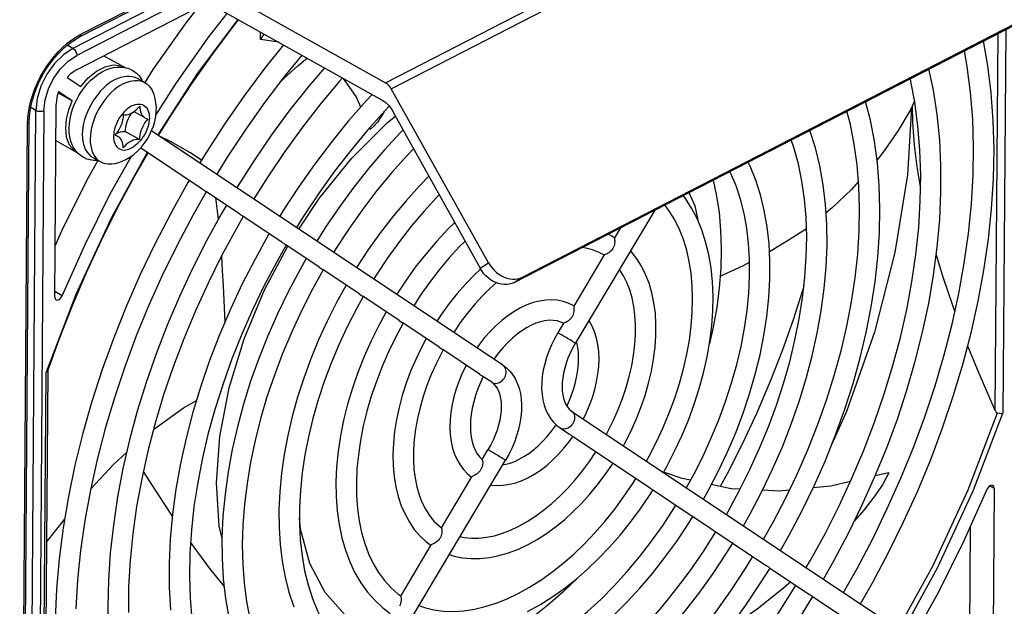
# Model space of a CAD drawing. Extents: x 0 to 420, y 0 to 297.
# Tile 31 of 35: x 375 to 392, y 84 to 95. Entities that reach past the tile are written whole.
import ezdxf

# ---------------------------------------------------------------- set-up
doc = ezdxf.new("R2010")
doc.units = 0
doc.header["$LTSCALE"] = 23.1
doc.layers.get('0').update_dxf_attribs({"linetype": 'CONTINUOUS'})

msp = doc.modelspace()

# ---------------------------------------------------------------- linework, layer by layer
at = {"color": 9, "linetype": 'CONTINUOUS'}
for p, q in [((381.528, 93.69), (394.455, 100.339)), ((381.626, 93.585), (394.553, 100.234)), ((376.155, 94.547), (377.838, 95.413)), ((378.004, 95.32), (376.012, 94.296)), ((378.152, 95.238), (376.081, 94.173)), ((392.325, 94.558), (392.275, 87.919)), ((392.465, 94.63), (392.415, 87.867)), ((376.012, 94.296), (375.913, 94.351)), ((375.36, 93.204), (375.27, 93.254)), ((375.22, 74.467), (375.36, 93.204)), ((375.502, 93.202), (375.361, 74.465)), ((375.075, 74.402), (375.214, 92.97)), ((383.194, 90.422), (383.342, 90.518)), ((383.795, 90.17), (383.944, 90.267)), ((376.062, 89.959), (375.54, 88.591)), ((375.824, 89.937), (375.692, 90.01)), ((375.469, 79.152), (375.54, 88.591)), ((383.399, 88.412), (383.406, 88.407)), ((384.614, 87.602), (384.607, 87.607)), ((392.186, 86.589), (392.263, 86.546))]:
    msp.add_line(p, q, dxfattribs=at)
at = {"color": 7, "linetype": 'CONTINUOUS'}
for p, q in [((383.795, 90.17), (396.004, 96.45)), ((383.944, 90.267), (396.153, 96.546)), ((377.411, 95.991), (381.528, 93.69)), ((377.408, 95.653), (381.467, 93.385)), ((376.132, 94.497), (377.874, 95.393)), ((376.079, 93.919), (378.387, 95.106)), ((379.324, 94.455), (379.388, 94.547)), ((379.642, 94.405), (379.324, 94.455)), ((376.559, 94.166), (376.923, 93.963)), ((376.923, 93.963), (376.932, 93.957)), ((375.911, 93.784), (376.152, 93.623)), ((377.144, 93.771), (377.283, 93.693)), ((375.753, 93.51), (376.001, 93.371)), ((376.001, 93.371), (375.76, 93.532)), ((383.342, 90.518), (381.626, 93.585)), ((375.692, 89.912), (375.717, 93.313)), ((381.593, 93.277), (381.513, 93.193)), ((390.857, 93.363), (390.783, 93.212)), ((377.09, 93.182), (377.259, 93.088)), ((381.664, 93.174), (383.194, 90.422)), ((375.105, 74.44), (375.244, 93.008)), ((376.764, 92.769), (376.808, 92.745)), ((377.187, 92.691), (376.937, 92.831)), ((383.598, 88.712), (377.401, 92.844)), ((381.253, 92.868), (381.244, 92.893)), ((375.712, 92.67), (376.084, 92.462)), ((376.094, 92.458), (376.084, 92.462)), ((378.295, 91.815), (377.207, 92.541)), ((376.363, 92.374), (376.503, 92.297)), ((378.295, 91.815), (378.333, 91.79)), ((378.949, 91.379), (378.357, 91.774)), ((378.95, 91.379), (378.988, 91.354)), ((386.274, 91.446), (384.872, 89.096)), ((379.705, 90.875), (379.011, 91.338)), ((385.669, 91.134), (385.564, 90.958)), ((379.705, 90.875), (379.743, 90.85)), ((380.359, 90.439), (379.766, 90.834)), ((385.565, 90.96), (385.519, 90.988)), ((385.383, 90.655), (384.846, 89.755)), ((385.381, 90.651), (385.343, 90.673)), ((380.359, 90.439), (380.398, 90.414)), ((381.064, 89.969), (380.421, 90.398)), ((381.064, 89.969), (381.103, 89.944)), ((378.675, 89.861), (378.692, 89.468)), ((381.769, 89.499), (381.126, 89.928)), ((384.848, 89.759), (384.836, 89.766)), ((381.769, 89.499), (381.808, 89.473)), ((382.475, 89.028), (381.831, 89.458)), ((384.665, 89.452), (384.563, 89.281)), ((384.663, 89.449), (384.66, 89.451)), ((382.475, 89.028), (382.513, 89.003)), ((383.182, 88.557), (382.536, 88.987)), ((375.57, 88.613), (375.5, 79.203)), ((375.56, 88.599), (375.54, 88.591)), ((375.57, 88.611), (375.56, 88.599)), ((383.182, 88.557), (383.22, 88.532)), ((383.399, 88.412), (383.244, 88.516)), ((378.651, 88.355), (378.654, 88.357)), ((384.806, 87.906), (391.161, 83.669)), ((384.607, 87.607), (384.762, 87.503)), ((384.762, 87.503), (384.801, 87.478)), ((384.824, 87.462), (385.469, 87.032)), ((383.231, 87.051), (383.333, 87.222)), ((377.175, 76.206), (383.642, 87.037)), ((385.469, 87.032), (385.508, 87.006)), ((385.531, 86.991), (386.175, 86.561)), ((382.513, 85.848), (383.05, 86.748)), ((383.04, 86.743), (383.045, 86.74)), ((390.404, 86.816), (390.162, 86.761)), ((386.175, 86.561), (386.213, 86.536)), ((386.236, 86.52), (386.88, 86.091)), ((392.263, 86.546), (392.242, 83.719)), ((375.548, 85.596), (375.865, 85.994)), ((386.88, 86.091), (386.918, 86.066)), ((386.942, 86.05), (387.585, 85.621)), ((391.839, 85.867), (391.825, 84.022)), ((387.585, 85.621), (387.623, 85.596)), ((381.795, 84.646), (382.332, 85.545)), ((387.646, 85.58), (388.239, 85.185)), ((388.239, 85.185), (388.278, 85.159)), ((388.301, 85.144), (388.994, 84.681)), ((388.995, 84.681), (389.033, 84.656)), ((389.056, 84.64), (389.649, 84.245))]:
    msp.add_line(p, q, dxfattribs=at)
for points in [[(378.215, 95.018), (377.993, 94.731), (377.425, 93.923), (377.28, 93.696)], [(377.476, 93.116), (377.842, 93.69), (378.41, 94.498), (378.732, 94.913)], [(377.523, 92.762), (377.756, 93.139), (378.104, 93.668), (378.467, 94.184), (378.843, 94.685), (378.935, 94.8)], [(375.244, 93.008), (375.248, 93.098), (375.259, 93.192), (375.276, 93.288), (375.299, 93.386), (375.329, 93.484), (375.366, 93.584), (375.408, 93.682), (375.456, 93.779), (375.509, 93.874), (375.567, 93.965), (375.629, 94.052), (375.695, 94.135), (375.763, 94.212), (375.835, 94.283), (375.908, 94.348), (375.982, 94.405), (376.057, 94.455), (376.132, 94.497)], [(379.324, 94.455), (379.322, 94.537), (379.323, 94.583)], [(379.728, 94.357), (379.392, 93.939), (379.033, 93.457), (378.687, 92.961), (378.356, 92.452), (378.251, 92.277)], [(389.902, 84.508), (390.112, 84.876), (390.397, 85.41), (390.664, 85.952), (390.912, 86.501), (391.142, 87.054), (391.351, 87.611), (391.54, 88.169), (391.707, 88.727), (391.854, 89.285), (391.978, 89.839), (392.08, 90.389), (392.159, 90.933), (392.215, 91.47), (392.248, 91.998), (392.258, 92.515), (392.245, 93.021), (392.209, 93.513), (392.149, 93.991), (392.07, 94.427)], [(380.048, 94.178), (379.752, 93.814), (379.4, 93.35), (379.061, 92.872), (378.736, 92.38), (378.549, 92.079)], [(379.656, 93.688), (379.74, 93.77), (379.978, 93.986), (380.144, 94.124)], [(389.601, 84.709), (389.842, 85.133), (390.118, 85.656), (390.376, 86.186), (390.616, 86.723), (390.837, 87.263), (391.038, 87.806), (391.22, 88.351), (391.38, 88.895), (391.52, 89.437), (391.638, 89.975), (391.734, 90.509), (391.809, 91.035), (391.861, 91.554), (391.891, 92.063), (391.898, 92.561), (391.883, 93.046), (391.846, 93.518), (391.787, 93.975), (391.735, 94.254)], [(376.111, 92.44), (376.069, 92.485), (376.032, 92.538), (376.001, 92.597), (375.977, 92.662), (375.959, 92.735), (375.948, 92.811), (375.946, 92.891), (375.951, 92.974), (375.963, 93.057), (375.982, 93.141), (376.007, 93.224), (376.038, 93.306), (376.075, 93.386), (376.117, 93.463), (376.165, 93.537), (376.216, 93.608), (376.272, 93.674), (376.331, 93.735), (376.394, 93.79), (376.459, 93.839), (376.527, 93.881), (376.595, 93.915), (376.663, 93.94), (376.731, 93.957), (376.797, 93.966), (376.86, 93.967), (376.921, 93.96)], [(376.152, 93.623), (376.285, 93.774), (376.43, 93.892), (376.58, 93.97), (376.724, 94.004), (376.856, 93.991), (376.923, 93.963)], [(376.921, 93.96), (376.979, 93.945), (377.034, 93.923), (377.058, 93.911)], [(380.448, 93.955), (380.174, 93.632), (379.84, 93.21), (379.518, 92.773), (379.21, 92.323), (378.915, 91.861), (378.904, 91.842)], [(376.079, 93.919), (376.021, 93.884), (375.965, 93.839), (375.911, 93.784)], [(376.759, 93.748), (376.812, 93.772), (376.864, 93.791), (376.916, 93.803), (376.966, 93.809), (377.014, 93.809), (377.06, 93.802), (377.104, 93.79), (377.144, 93.771)], [(377.058, 93.911), (377.085, 93.894), (377.132, 93.859), (377.176, 93.815), (377.214, 93.765), (377.242, 93.716)], [(380.768, 93.775), (380.722, 93.724), (380.387, 93.323), (380.062, 92.907)], [(389.248, 84.945), (389.431, 85.267), (389.69, 85.755), (389.933, 86.25), (390.158, 86.751), (390.365, 87.257), (390.553, 87.765), (390.721, 88.275), (390.87, 88.785), (390.998, 89.293), (391.106, 89.799), (391.192, 90.299), (391.257, 90.794), (391.301, 91.282), (391.322, 91.76), (391.322, 92.228), (391.3, 92.685), (391.256, 93.128), (391.19, 93.557), (391.11, 93.933)], [(376.759, 93.748), (376.706, 93.718), (376.653, 93.682), (376.601, 93.641), (376.551, 93.596), (376.502, 93.545), (376.456, 93.491), (376.412, 93.433), (376.37, 93.373), (376.333, 93.309), (376.298, 93.244), (376.268, 93.177), (376.242, 93.109), (376.22, 93.041), (376.202, 92.973), (376.19, 92.906), (376.182, 92.841), (376.179, 92.777), (376.181, 92.716), (376.188, 92.658), (376.2, 92.604), (376.216, 92.553), (376.237, 92.507), (376.263, 92.466), (376.292, 92.43), (376.326, 92.399), (376.363, 92.374)], [(376.898, 93.67), (376.845, 93.64), (376.792, 93.604), (376.741, 93.564), (376.69, 93.518), (376.641, 93.468), (376.595, 93.413), (376.551, 93.356), (376.51, 93.295), (376.472, 93.231), (376.437, 93.166), (376.407, 93.099), (376.381, 93.031), (376.359, 92.963), (376.342, 92.896), (376.329, 92.829), (376.321, 92.763), (376.318, 92.699), (376.32, 92.638), (376.327, 92.58), (376.339, 92.526), (376.355, 92.475), (376.376, 92.429), (376.402, 92.388), (376.431, 92.352), (376.465, 92.322), (376.503, 92.297)], [(376.898, 93.67), (376.951, 93.695), (377.003, 93.713), (377.055, 93.725), (377.105, 93.731), (377.153, 93.731), (377.2, 93.725), (377.243, 93.712), (377.283, 93.693)], [(377.283, 93.693), (377.321, 93.668), (377.354, 93.638), (377.384, 93.602), (377.409, 93.56), (377.416, 93.547)], [(381.088, 93.259), (381.008, 93.445), (380.784, 93.766)], [(381.626, 93.585), (381.613, 93.608), (381.597, 93.628), (381.581, 93.647), (381.564, 93.664), (381.546, 93.678), (381.528, 93.69)], [(388.946, 85.146), (389.024, 85.278), (389.284, 85.752), (389.527, 86.235), (389.753, 86.723), (389.961, 87.215), (390.151, 87.711), (390.322, 88.209), (390.474, 88.706), (390.606, 89.202), (390.718, 89.695), (390.809, 90.183), (390.879, 90.665), (390.929, 91.139), (390.957, 91.604), (390.965, 92.059), (390.951, 92.503), (390.916, 92.933), (390.86, 93.348), (390.784, 93.748), (390.78, 93.763)], [(375.76, 93.532), (375.737, 93.457), (375.722, 93.383), (375.717, 93.313)], [(376.947, 92.336), (377.019, 92.377), (377.088, 92.428), (377.155, 92.486), (377.216, 92.55), (377.271, 92.619), (377.321, 92.691), (377.364, 92.767), (377.402, 92.846), (377.433, 92.927), (377.457, 93.009), (377.474, 93.094), (377.483, 93.177), (377.485, 93.259), (377.478, 93.337), (377.464, 93.413), (377.444, 93.481), (377.416, 93.547)], [(381.293, 93.482), (381.185, 93.369), (380.87, 93.012), (380.565, 92.638), (380.271, 92.251), (379.989, 91.85), (379.72, 91.438), (379.66, 91.338)], [(375.886, 92.895), (375.9, 93.049), (375.939, 93.21), (376.001, 93.371)], [(376.905, 93.128), (376.931, 93.126), (376.959, 93.127), (376.988, 93.133), (377.018, 93.143), (377.048, 93.157), (377.078, 93.174), (377.108, 93.195), (377.137, 93.219), (377.165, 93.246), (377.192, 93.276)], [(377.192, 93.276), (377.193, 93.241), (377.198, 93.209), (377.205, 93.179), (377.216, 93.151), (377.229, 93.127), (377.245, 93.105), (377.264, 93.088), (377.284, 93.074)], [(381.467, 93.385), (381.498, 93.365), (381.529, 93.342), (381.559, 93.314), (381.588, 93.283), (381.616, 93.249), (381.641, 93.213), (381.664, 93.174)], [(388.493, 85.448), (388.644, 85.716), (388.874, 86.15), (389.087, 86.59), (389.285, 87.036), (389.465, 87.485), (389.628, 87.937), (389.773, 88.39), (389.899, 88.842), (390.006, 89.292), (390.094, 89.74), (390.163, 90.182), (390.211, 90.619), (390.239, 91.048), (390.247, 91.468), (390.235, 91.877), (390.203, 92.276), (390.15, 92.661), (390.077, 93.032), (389.992, 93.357)], [(390.805, 93.256), (390.732, 92.068), (390.509, 90.696), (390.148, 89.298), (389.655, 87.895), (389.399, 87.321)], [(390.815, 93.277), (390.821, 92.996), (390.851, 92.59), (390.903, 92.169), (390.961, 91.828)], [(376.759, 92.762), (376.784, 92.794), (376.808, 92.828), (376.829, 92.864), (376.848, 92.901), (376.865, 92.939), (376.879, 92.978), (376.89, 93.016), (376.898, 93.054), (376.903, 93.092), (376.905, 93.128)], [(376.937, 92.831), (376.939, 92.867), (376.944, 92.904), (376.952, 92.942), (376.963, 92.981), (376.977, 93.019), (376.993, 93.058), (377.012, 93.095), (377.034, 93.131), (377.054, 93.16)], [(381.513, 93.193), (381.209, 92.854), (380.914, 92.499), (380.629, 92.13), (380.355, 91.748), (380.093, 91.354), (379.958, 91.139)], [(381.509, 93.189), (381.496, 93.165), (381.44, 93.075), (381.383, 92.994), (381.321, 92.924), (381.253, 92.868)], [(388.191, 85.649), (388.36, 85.946), (388.58, 86.367), (388.785, 86.793), (388.973, 87.224), (389.146, 87.659), (389.302, 88.095), (389.44, 88.532), (389.56, 88.967), (389.661, 89.4), (389.745, 89.829), (389.809, 90.253), (389.854, 90.67), (389.88, 91.079), (389.887, 91.478), (389.875, 91.866), (389.844, 92.243), (389.794, 92.606), (389.725, 92.955), (389.664, 93.189)], [(390.783, 93.212), (390.57, 92.851), (390.323, 92.493), (390.195, 92.332)], [(377.333, 93.057), (377.308, 93.025), (377.284, 92.991), (377.263, 92.955), (377.244, 92.918), (377.227, 92.879), (377.213, 92.841), (377.202, 92.802), (377.194, 92.764), (377.189, 92.727), (377.187, 92.691)], [(377.284, 93.074), (377.308, 93.063), (377.333, 93.057)], [(380.062, 92.907), (379.75, 92.476), (379.45, 92.033), (379.203, 91.642)], [(376.084, 92.462), (376.039, 92.492), (375.955, 92.593), (375.902, 92.729), (375.886, 92.895)], [(376.808, 92.745), (376.784, 92.755), (376.759, 92.762)], [(376.787, 92.799), (376.794, 92.802), (376.824, 92.816), (376.853, 92.826), (376.882, 92.831), (376.91, 92.833), (376.937, 92.831)], [(376.9, 92.543), (376.899, 92.578), (376.894, 92.61), (376.887, 92.64), (376.876, 92.668), (376.863, 92.692), (376.847, 92.713), (376.828, 92.731), (376.808, 92.745)], [(378.28, 92.326), (378.073, 92.462), (377.734, 92.657), (377.553, 92.743)], [(381.84, 92.859), (381.792, 92.812), (381.508, 92.506), (381.233, 92.186), (380.968, 91.852), (380.713, 91.505), (380.469, 91.147), (380.314, 90.901)], [(387.838, 85.885), (387.962, 86.105), (388.164, 86.489), (388.352, 86.88), (388.525, 87.276), (388.682, 87.675), (388.822, 88.076), (388.946, 88.477), (389.052, 88.878), (389.141, 89.276), (389.212, 89.671), (389.264, 90.062), (389.298, 90.446), (389.313, 90.822), (389.309, 91.19), (389.287, 91.547), (389.245, 91.893), (389.185, 92.226), (389.107, 92.545), (389.01, 92.848), (389.009, 92.852)], [(377.187, 92.691), (377.161, 92.693), (377.133, 92.691), (377.104, 92.686), (377.074, 92.676), (377.044, 92.662), (377.014, 92.645), (376.984, 92.624), (376.955, 92.6), (376.927, 92.573), (376.9, 92.543)], [(387.537, 86.085), (387.568, 86.137), (387.766, 86.502), (387.952, 86.873), (388.123, 87.249), (388.279, 87.628), (388.42, 88.01), (388.545, 88.392), (388.654, 88.774), (388.747, 89.153), (388.823, 89.529), (388.881, 89.901), (388.923, 90.266), (388.947, 90.624), (388.954, 90.973), (388.943, 91.313), (388.915, 91.641), (388.87, 91.957), (388.809, 92.26), (388.73, 92.549), (388.683, 92.684)], [(375.57, 88.611), (375.775, 89.183), (376.003, 89.766), (376.251, 90.345), (376.518, 90.919), (376.802, 91.487), (377.104, 92.048), (377.338, 92.453)], [(375.824, 89.937), (376.227, 90.84), (376.672, 91.73), (377.044, 92.395)], [(376.199, 92.375), (376.157, 92.402), (376.111, 92.44)], [(382.023, 92.529), (381.9, 92.402), (381.633, 92.102), (381.375, 91.789), (381.125, 91.462), (380.886, 91.124), (380.658, 90.776), (380.613, 90.702)], [(376.453, 92.319), (376.254, 91.963), (375.809, 91.074), (375.698, 90.825)], [(376.461, 92.32), (376.44, 92.318), (376.378, 92.32), (376.318, 92.329), (376.261, 92.346), (376.207, 92.37), (376.199, 92.375)], [(376.503, 92.297), (376.543, 92.278), (376.586, 92.265), (376.632, 92.259), (376.681, 92.259), (376.697, 92.26)], [(376.697, 92.26), (376.758, 92.269), (376.821, 92.285), (376.884, 92.307), (376.947, 92.336)], [(387.133, 86.355), (387.226, 86.52), (387.398, 86.85), (387.557, 87.185), (387.702, 87.524), (387.832, 87.866), (387.948, 88.21), (388.048, 88.554), (388.133, 88.896), (388.201, 89.236), (388.253, 89.573), (388.288, 89.904), (388.306, 90.229), (388.307, 90.546), (388.291, 90.855), (388.257, 91.153), (388.207, 91.44), (388.14, 91.714), (388.056, 91.974), (387.957, 92.22), (387.92, 92.292)], [(382.293, 92.042), (382.126, 91.872), (381.889, 91.611), (381.66, 91.337), (381.44, 91.052), (381.229, 90.756), (381.029, 90.45), (381.018, 90.432)], [(386.832, 86.556), (386.967, 86.798), (387.126, 87.112), (387.272, 87.431), (387.405, 87.752), (387.525, 88.076), (387.63, 88.4), (387.721, 88.724), (387.797, 89.045), (387.857, 89.363), (387.903, 89.676), (387.933, 89.983), (387.947, 90.283), (387.946, 90.575), (387.929, 90.857), (387.897, 91.128), (387.85, 91.389), (387.788, 91.636), (387.711, 91.871), (387.619, 92.091), (387.601, 92.128)], [(378.064, 91.969), (378.041, 91.931), (377.743, 91.399), (377.462, 90.858), (377.2, 90.311), (376.957, 89.757), (376.733, 89.198), (376.53, 88.637), (376.348, 88.075), (376.188, 87.513), (376.049, 86.954), (375.933, 86.397), (375.84, 85.846), (375.77, 85.301), (375.723, 84.764), (375.699, 84.237)], [(387.302, 91.974), (387.36, 91.719), (387.408, 91.409), (387.437, 91.088), (387.448, 90.756), (387.439, 90.418), (387.412, 90.077), (387.367, 89.731), (387.304, 89.383), (387.239, 89.096)], [(389.868, 91.949), (389.743, 91.811), (389.412, 91.493), (389.296, 91.396)], [(378.364, 91.77), (378.132, 91.361), (377.855, 90.838), (377.595, 90.307), (377.354, 89.77), (377.131, 89.229), (376.928, 88.685), (376.745, 88.14), (376.583, 87.595), (376.442, 87.052), (376.323, 86.512), (376.225, 85.978), (376.149, 85.45), (376.096, 84.93), (376.065, 84.42)], [(378.333, 91.79), (378.345, 91.782), (378.354, 91.776), (378.357, 91.774)], [(382.475, 91.715), (382.434, 91.674), (382.206, 91.426), (381.984, 91.166), (381.771, 90.893), (381.566, 90.61), (381.371, 90.317), (381.318, 90.232)], [(386.428, 86.825), (386.486, 86.929), (386.625, 87.197), (386.752, 87.47), (386.867, 87.746), (386.969, 88.024), (387.059, 88.303), (387.135, 88.581), (387.197, 88.859), (387.245, 89.134), (387.279, 89.405), (387.298, 89.671), (387.303, 89.931), (387.292, 90.184), (387.267, 90.428), (387.227, 90.663), (387.172, 90.887), (387.103, 91.099), (387.02, 91.297), (386.924, 91.482), (386.815, 91.652), (386.775, 91.703)], [(378.72, 91.532), (378.634, 91.388), (378.37, 90.906), (378.122, 90.417), (377.89, 89.921), (377.677, 89.42), (377.482, 88.915), (377.306, 88.409), (377.149, 87.902), (377.012, 87.396)], [(378.528, 91.66), (378.563, 91.383), (378.574, 91.278)], [(386.884, 90.542), (386.839, 90.742), (386.781, 90.93), (386.711, 91.107), (386.63, 91.272), (386.536, 91.423), (386.45, 91.536)], [(378.988, 91.354), (379, 91.346), (379.009, 91.339), (379.012, 91.337)], [(379.018, 91.333), (378.892, 91.113), (378.636, 90.639), (378.396, 90.157), (378.173, 89.67), (377.968, 89.178), (377.781, 88.684), (377.613, 88.188), (377.464, 87.693), (377.335, 87.199), (377.226, 86.708), (377.137, 86.223), (377.069, 85.743), (377.022, 85.271), (376.996, 84.808), (376.991, 84.356)], [(382.748, 91.225), (382.628, 91.109), (382.429, 90.896), (382.237, 90.672), (382.052, 90.438), (381.876, 90.193), (381.724, 89.962)], [(379.473, 91.029), (379.465, 91.016), (379.225, 90.584), (379, 90.145), (378.791, 89.7), (378.598, 89.25), (378.423, 88.796), (378.267, 88.341), (378.128, 87.885), (378.009, 87.43), (377.909, 86.978), (377.829, 86.53), (377.769, 86.086), (377.729, 85.65), (377.709, 85.222), (377.71, 84.804), (377.732, 84.396)], [(385.519, 90.988), (385.478, 91.009), (385.45, 91.022)], [(388.298, 90.719), (388.597, 90.896), (388.949, 91.123)], [(379.774, 90.83), (379.609, 90.537), (379.388, 90.117), (379.182, 89.69), (378.991, 89.258), (378.818, 88.823), (378.661, 88.386)], [(379.743, 90.85), (379.755, 90.842), (379.764, 90.836), (379.767, 90.834)], [(382.929, 90.899), (382.833, 90.803), (382.65, 90.603), (382.472, 90.392), (382.302, 90.17), (382.139, 89.94), (382.023, 89.762)], [(385.564, 90.952), (385.564, 90.945), (385.566, 90.934), (385.567, 90.921), (385.569, 90.905), (385.569, 90.886), (385.567, 90.865), (385.563, 90.842), (385.557, 90.818), (385.548, 90.795), (385.536, 90.772)], [(385.564, 90.958), (385.564, 90.957), (385.564, 90.952)], [(385.343, 90.673), (385.293, 90.699), (385.179, 90.745), (385.059, 90.776), (384.99, 90.785)], [(385.536, 90.772), (385.521, 90.75), (385.505, 90.731), (385.487, 90.714), (385.468, 90.699), (385.45, 90.688), (385.434, 90.678), (385.419, 90.671), (385.406, 90.666), (385.396, 90.662), (385.389, 90.659), (385.384, 90.656), (385.383, 90.655)], [(385.723, 87.295), (385.746, 87.338), (385.851, 87.545), (385.946, 87.755), (386.03, 87.967), (386.104, 88.181), (386.166, 88.395), (386.217, 88.609), (386.255, 88.821), (386.282, 89.03), (386.295, 89.235), (386.296, 89.434), (386.285, 89.627), (386.26, 89.813), (386.223, 89.99), (386.174, 90.157), (386.113, 90.313), (386.04, 90.458), (385.956, 90.59), (385.862, 90.709), (385.845, 90.726)], [(391.239, 90.66), (391.351, 90.286), (391.53, 89.751), (391.567, 89.652)], [(378.631, 90.629), (378.648, 90.384), (378.663, 90.11), (378.675, 89.861)], [(380.129, 90.592), (380.019, 90.402), (379.815, 90.018), (379.625, 89.627), (379.45, 89.232), (379.291, 88.833), (379.148, 88.431), (379.023, 88.029), (378.914, 87.628), (378.823, 87.228), (378.75, 86.832), (378.696, 86.441), (378.66, 86.055), (378.642, 85.677), (378.644, 85.308), (378.665, 84.949), (378.704, 84.601), (378.762, 84.267)], [(383.342, 90.518), (383.371, 90.471), (383.405, 90.426), (383.442, 90.385), (383.483, 90.347), (383.526, 90.315), (383.572, 90.287), (383.619, 90.264), (383.667, 90.247), (383.716, 90.236), (383.764, 90.23), (383.812, 90.23), (383.858, 90.237), (383.903, 90.249), (383.944, 90.267)], [(386.127, 87.026), (386.176, 87.113), (386.305, 87.363), (386.423, 87.617), (386.531, 87.874), (386.626, 88.132), (386.71, 88.391), (386.781, 88.649), (386.839, 88.905), (386.885, 89.157), (386.917, 89.405), (386.937, 89.648), (386.943, 89.884), (386.936, 90.112), (386.917, 90.332), (386.884, 90.542)], [(387.429, 90.282), (387.495, 90.309), (387.84, 90.471), (387.946, 90.527)], [(380.428, 90.394), (380.239, 90.052), (380.049, 89.68), (379.873, 89.302), (379.712, 88.921), (379.566, 88.537), (379.436, 88.153), (379.323, 87.768), (379.226, 87.385), (379.146, 87.006), (379.084, 86.631), (379.038, 86.262), (379.011, 85.9), (379.001, 85.547), (379.008, 85.203), (379.034, 84.871), (379.076, 84.55)], [(380.398, 90.414), (380.409, 90.406), (380.418, 90.4), (380.421, 90.397)], [(383.204, 90.405), (383.088, 90.298), (382.935, 90.141), (382.787, 89.974), (382.646, 89.798), (382.512, 89.614), (382.43, 89.491)], [(383.795, 90.17), (383.754, 90.153), (383.709, 90.14), (383.663, 90.134), (383.616, 90.134), (383.567, 90.139), (383.519, 90.151), (383.47, 90.168), (383.423, 90.19), (383.378, 90.218), (383.335, 90.251), (383.294, 90.289), (383.257, 90.33), (383.223, 90.375), (383.194, 90.422)], [(385.421, 87.496), (385.454, 87.555), (385.547, 87.743), (385.631, 87.935), (385.706, 88.127), (385.77, 88.321), (385.825, 88.513), (385.869, 88.704), (385.902, 88.892), (385.924, 89.076), (385.936, 89.254), (385.936, 89.427), (385.926, 89.593), (385.906, 89.75), (385.875, 89.899), (385.834, 90.039), (385.783, 90.169), (385.722, 90.289), (385.651, 90.398), (385.65, 90.399)], [(383.477, 90.166), (383.374, 90.073), (383.235, 89.935), (383.1, 89.786), (382.97, 89.629), (382.845, 89.463), (382.729, 89.292)], [(380.833, 90.123), (380.663, 89.816), (380.498, 89.489), (380.347, 89.158), (380.209, 88.823), (380.085, 88.485), (379.975, 88.147), (379.881, 87.809), (379.802, 87.472), (379.739, 87.138), (379.692, 86.808), (379.662, 86.483), (379.647, 86.165), (379.65, 85.854), (379.669, 85.552), (379.704, 85.26), (379.756, 84.979), (379.824, 84.711), (379.909, 84.456)], [(388.906, 90.118), (388.891, 90.066), (388.716, 89.515), (388.521, 88.965), (388.306, 88.417), (388.072, 87.872), (387.82, 87.333), (387.551, 86.8), (387.429, 86.577)], [(375.692, 89.912), (375.698, 89.88), (375.715, 89.862)], [(375.715, 89.862), (375.743, 89.858), (375.774, 89.872), (375.802, 89.899), (375.824, 89.937)], [(381.133, 89.924), (381.013, 89.707), (380.851, 89.392), (380.703, 89.073), (380.567, 88.75), (380.445, 88.425), (380.337, 88.1), (380.244, 87.775), (380.166, 87.452), (380.103, 87.132), (380.056, 86.817), (380.024, 86.508), (380.008, 86.206), (380.008, 85.912), (380.023, 85.628)], [(381.103, 89.944), (381.114, 89.936), (381.123, 89.929), (381.126, 89.927)], [(384.836, 89.766), (384.75, 89.807), (384.658, 89.837), (384.56, 89.857), (384.458, 89.865), (384.353, 89.861), (384.244, 89.844), (384.132, 89.816), (384.019, 89.775), (383.905, 89.723)], [(381.538, 89.653), (381.407, 89.413), (381.272, 89.141), (381.15, 88.865), (381.04, 88.586), (380.942, 88.306), (380.858, 88.025), (380.788, 87.744), (380.732, 87.466), (380.691, 87.191), (380.664, 86.92), (380.652, 86.655), (380.656, 86.397), (380.674, 86.146), (380.707, 85.905), (380.755, 85.674), (380.818, 85.455), (380.895, 85.249), (380.986, 85.056), (381.09, 84.879), (381.207, 84.716), (381.336, 84.57), (381.476, 84.44), (381.611, 84.338)], [(383.905, 89.723), (383.793, 89.659), (383.683, 89.585), (383.575, 89.502), (383.47, 89.409), (383.369, 89.308), (383.273, 89.199), (383.182, 89.083), (383.137, 89.019)], [(384.846, 89.755), (384.846, 89.754), (384.845, 89.749), (384.846, 89.742), (384.847, 89.731), (384.848, 89.717), (384.849, 89.701), (384.849, 89.682), (384.848, 89.66), (384.844, 89.637), (384.837, 89.613), (384.828, 89.589), (384.816, 89.566)], [(381.838, 89.453), (381.704, 89.204), (381.58, 88.948), (381.466, 88.689), (381.365, 88.428), (381.276, 88.166), (381.199, 87.904), (381.135, 87.644), (381.084, 87.387), (381.047, 87.133), (381.023, 86.886), (381.012, 86.644), (381.015, 86.411), (381.032, 86.185), (381.061, 85.97), (381.104, 85.765), (381.159, 85.571), (381.227, 85.388), (381.308, 85.219), (381.401, 85.062), (381.506, 84.919), (381.623, 84.792), (381.751, 84.68), (381.796, 84.647)], [(381.808, 89.473), (381.819, 89.465), (381.828, 89.459), (381.831, 89.457)], [(384.66, 89.451), (384.62, 89.471), (384.554, 89.492), (384.484, 89.503), (384.411, 89.504), (384.337, 89.496), (384.259, 89.478), (384.18, 89.452), (384.098, 89.417), (384.015, 89.373), (383.931, 89.32), (383.847, 89.259), (383.763, 89.189), (383.681, 89.112), (383.601, 89.027), (383.523, 88.936), (383.449, 88.839), (383.436, 88.82)], [(384.816, 89.566), (384.802, 89.546), (384.786, 89.527), (384.769, 89.51), (384.752, 89.496), (384.735, 89.484), (384.718, 89.475), (384.704, 89.468), (384.691, 89.463), (384.681, 89.459), (384.673, 89.456), (384.668, 89.454), (384.665, 89.452)], [(385.016, 87.767), (385.066, 87.87), (385.124, 88.006), (385.174, 88.144), (385.216, 88.282), (385.249, 88.421), (385.273, 88.558), (385.287, 88.693), (385.292, 88.825), (385.287, 88.953), (385.272, 89.076), (385.248, 89.192), (385.214, 89.301), (385.171, 89.401), (385.12, 89.493), (385.114, 89.502)], [(384.563, 89.281), (384.504, 89.177), (384.452, 89.07), (384.406, 88.96), (384.366, 88.85), (384.334, 88.738), (384.309, 88.627), (384.291, 88.516), (384.281, 88.408), (384.28, 88.301), (384.287, 88.198), (384.302, 88.1), (384.325, 88.007), (384.355, 87.921), (384.394, 87.842), (384.438, 87.771), (384.489, 87.708), (384.545, 87.653), (384.607, 87.607)], [(382.244, 89.182), (382.158, 89.023), (382.058, 88.816), (381.969, 88.606), (381.89, 88.394), (381.822, 88.181), (381.765, 87.968), (381.72, 87.757), (381.687, 87.547), (381.666, 87.341), (381.657, 87.139), (381.662, 86.943), (381.678, 86.754), (381.708, 86.572), (381.75, 86.4), (381.804, 86.237), (381.87, 86.086), (381.947, 85.947), (382.034, 85.82), (382.132, 85.707), (382.238, 85.607), (382.328, 85.54)], [(384.872, 89.096), (384.824, 89.012), (384.782, 88.925), (384.744, 88.837), (384.712, 88.749), (384.686, 88.661), (384.665, 88.575), (384.651, 88.49), (384.642, 88.409), (384.64, 88.332), (384.642, 88.259), (384.651, 88.192), (384.664, 88.13), (384.682, 88.074), (384.705, 88.023), (384.733, 87.978), (384.766, 87.939), (384.806, 87.906)], [(384.725, 87.991), (384.764, 88.077), (384.809, 88.19), (384.847, 88.303), (384.879, 88.415), (384.903, 88.526), (384.92, 88.634), (384.93, 88.739), (384.932, 88.839), (384.927, 88.934), (384.916, 89.023), (384.898, 89.107), (384.891, 89.129)], [(382.544, 88.982), (382.513, 88.927), (382.419, 88.738), (382.333, 88.547), (382.257, 88.354), (382.191, 88.16), (382.135, 87.967), (382.09, 87.775), (382.056, 87.586), (382.032, 87.401), (382.02, 87.221), (382.018, 87.047), (382.027, 86.88), (382.047, 86.721), (382.077, 86.571), (382.118, 86.429), (382.168, 86.298), (382.229, 86.176), (382.3, 86.066), (382.381, 85.967), (382.471, 85.882), (382.513, 85.848)], [(382.513, 89.003), (382.525, 88.995), (382.534, 88.989), (382.537, 88.987)], [(391.793, 89.055), (391.989, 88.573), (392.275, 87.919)], [(382.95, 88.712), (382.946, 88.705), (382.881, 88.571), (382.824, 88.435), (382.775, 88.297), (382.734, 88.158), (382.702, 88.02), (382.68, 87.884), (382.666, 87.749), (382.663, 87.617), (382.669, 87.491), (382.685, 87.369), (382.71, 87.253), (382.745, 87.146), (382.788, 87.047), (382.84, 86.957), (382.9, 86.875), (382.967, 86.804), (383.04, 86.743)], [(383.598, 88.712), (383.66, 88.665), (383.716, 88.61), (383.767, 88.547), (383.812, 88.476), (383.85, 88.396), (383.881, 88.31), (383.904, 88.216), (383.919, 88.118), (383.925, 88.014), (383.924, 87.908), (383.914, 87.799), (383.896, 87.689), (383.871, 87.578), (383.838, 87.466), (383.799, 87.356), (383.753, 87.247), (383.701, 87.141), (383.642, 87.037)], [(378.681, 88.443), (378.68, 88.438), (378.654, 88.357)], [(383.251, 88.511), (383.202, 88.408), (383.155, 88.294), (383.115, 88.18), (383.082, 88.066), (383.056, 87.954), (383.038, 87.844), (383.026, 87.738), (383.023, 87.636), (383.026, 87.539), (383.036, 87.448), (383.054, 87.363), (383.077, 87.285), (383.107, 87.214), (383.144, 87.15), (383.188, 87.093), (383.231, 87.051)], [(383.22, 88.532), (383.232, 88.523), (383.241, 88.517), (383.244, 88.515)], [(383.399, 88.412), (383.439, 88.379), (383.473, 88.34), (383.5, 88.295), (383.523, 88.245), (383.541, 88.189), (383.554, 88.127), (383.563, 88.059), (383.566, 87.987), (383.563, 87.91), (383.555, 87.829), (383.54, 87.745), (383.52, 87.658), (383.493, 87.57), (383.461, 87.482), (383.424, 87.394), (383.381, 87.307), (383.333, 87.222)], [(378.661, 88.386), (378.522, 87.949), (378.401, 87.513), (378.298, 87.079), (378.214, 86.649), (378.148, 86.224), (378.102, 85.807), (378.075, 85.397), (378.067, 84.996), (378.079, 84.607), (378.109, 84.23), (378.159, 83.865), (378.227, 83.515), (378.314, 83.181), (378.419, 82.862), (378.542, 82.561), (378.683, 82.278), (378.841, 82.015), (379.017, 81.771), (379.209, 81.548), (379.417, 81.346), (379.64, 81.168), (379.695, 81.129)], [(377.434, 87.579), (377.965, 87.961), (378.191, 88.091)], [(392.275, 87.919), (392.283, 87.904), (392.291, 87.892), (392.3, 87.882), (392.31, 87.875), (392.32, 87.871)], [(392.32, 87.871), (392.354, 87.865), (392.387, 87.864), (392.415, 87.867)], [(383.885, 87.056), (383.968, 87.102), (384.052, 87.158), (384.135, 87.222), (384.218, 87.293), (384.299, 87.372), (384.377, 87.458), (384.453, 87.55), (384.525, 87.647), (384.535, 87.663)], [(377.012, 87.396), (376.896, 86.892), (376.8, 86.392), (376.726, 85.897), (376.672, 85.409), (376.64, 84.928), (376.63, 84.458), (376.641, 83.998), (376.674, 83.551), (376.729, 83.117), (376.805, 82.698), (376.902, 82.296), (377.021, 81.911), (377.16, 81.545), (377.319, 81.198), (377.497, 80.873), (377.694, 80.57), (377.91, 80.289), (378.143, 80.032), (378.392, 79.799), (378.658, 79.591), (378.743, 79.535)], [(384.05, 86.736), (384.16, 86.798), (384.27, 86.871), (384.376, 86.954), (384.48, 87.045), (384.579, 87.144), (384.674, 87.251), (384.764, 87.364), (384.831, 87.457)], [(384.801, 87.478), (384.812, 87.47), (384.821, 87.464), (384.824, 87.462)], [(376.328, 86.535), (376.727, 86.965), (376.961, 87.174)], [(383.876, 85.874), (384.022, 85.956), (384.169, 86.05), (384.314, 86.156), (384.458, 86.274), (384.6, 86.403), (384.738, 86.543), (384.873, 86.693), (385.002, 86.851), (385.125, 87.018), (385.238, 87.186)], [(383.232, 87.046), (383.234, 87.04), (383.237, 87.031), (383.239, 87.019), (383.24, 87.004), (383.24, 86.986), (383.239, 86.965), (383.235, 86.943), (383.229, 86.92), (383.22, 86.896), (383.208, 86.873)], [(383.231, 87.051), (383.231, 87.05), (383.232, 87.046)], [(383.597, 86.96), (383.647, 86.968), (383.725, 86.989), (383.805, 87.018), (383.885, 87.056)], [(385.508, 87.006), (385.519, 86.999), (385.528, 86.992), (385.531, 86.99)], [(377.255, 86.84), (377.399, 86.612), (377.616, 86.278), (377.766, 86.053)], [(383.208, 86.873), (383.193, 86.851), (383.177, 86.832), (383.158, 86.814), (383.14, 86.8), (383.121, 86.787), (383.104, 86.777), (383.088, 86.769), (383.064, 86.757)], [(384.041, 85.554), (384.203, 85.644), (384.365, 85.748), (384.524, 85.863), (384.68, 85.99), (384.832, 86.127), (384.98, 86.275), (385.123, 86.432), (385.26, 86.597), (385.391, 86.77), (385.515, 86.951), (385.538, 86.986)], [(386.904, 86.685), (386.759, 86.715), (386.431, 86.83)], [(383.064, 86.757), (383.056, 86.753), (383.051, 86.749), (383.05, 86.748)], [(383.384, 86.604), (383.394, 86.602), (383.496, 86.594), (383.602, 86.598), (383.711, 86.614), (383.823, 86.642), (383.936, 86.683), (384.05, 86.736)], [(383.867, 84.693), (384.065, 84.802), (384.263, 84.926), (384.459, 85.066), (384.654, 85.219), (384.846, 85.386), (385.034, 85.566), (385.218, 85.758), (385.396, 85.961), (385.568, 86.175), (385.732, 86.398), (385.889, 86.63), (385.943, 86.716)], [(389.725, 86.662), (389.379, 86.584), (389.07, 86.554)], [(390.404, 86.815), (390.291, 86.605), (390.141, 86.389), (389.961, 86.16), (389.795, 85.969)], [(384.032, 84.372), (384.247, 84.491), (384.46, 84.626), (384.672, 84.775), (384.88, 84.939), (385.084, 85.116), (385.283, 85.306), (385.477, 85.508), (385.664, 85.721), (385.845, 85.945), (386.017, 86.177), (386.181, 86.419), (386.244, 86.515)], [(386.213, 86.536), (386.225, 86.528), (386.234, 86.522), (386.237, 86.52)], [(387.78, 86.529), (387.625, 86.537), (387.272, 86.609)], [(388.65, 86.513), (388.471, 86.495), (388.174, 86.51)], [(392.131, 86.522), (391.728, 85.618), (391.283, 84.728), (390.819, 83.897)], [(392.24, 86.596), (392.212, 86.6), (392.181, 86.587), (392.152, 86.559), (392.131, 86.522)], [(392.263, 86.546), (392.257, 86.578), (392.24, 86.596)], [(383.858, 83.511), (384.107, 83.648), (384.356, 83.803), (384.604, 83.976), (384.849, 84.165), (385.091, 84.371), (385.328, 84.591), (385.561, 84.827), (385.787, 85.076), (386.007, 85.338), (386.218, 85.611), (386.421, 85.895), (386.613, 86.188), (386.648, 86.246)], [(384.023, 83.191), (384.282, 83.333), (384.54, 83.493), (384.796, 83.67), (385.048, 83.863), (385.297, 84.072), (385.54, 84.296), (385.778, 84.533), (386.009, 84.783), (386.233, 85.045), (386.449, 85.319), (386.656, 85.603), (386.854, 85.896), (386.949, 86.045)], [(386.918, 86.066), (386.93, 86.058), (386.939, 86.052), (386.942, 86.05)], [(382.513, 85.843), (382.515, 85.836), (382.517, 85.827), (382.519, 85.815), (382.52, 85.799), (382.521, 85.782), (382.519, 85.761), (382.516, 85.738), (382.509, 85.714), (382.5, 85.691), (382.488, 85.667)], [(382.513, 85.848), (382.513, 85.847), (382.513, 85.843)], [(382.842, 85.696), (382.916, 85.679), (383.043, 85.665), (383.174, 85.666), (383.31, 85.681), (383.447, 85.709), (383.588, 85.751), (383.731, 85.806), (383.876, 85.874)], [(380.023, 85.628), (380.054, 85.354), (380.1, 85.091), (380.161, 84.842), (380.237, 84.605), (380.328, 84.383), (380.433, 84.175), (380.553, 83.983), (380.686, 83.807), (380.833, 83.649), (380.993, 83.509), (381.079, 83.446)], [(382.488, 85.667), (382.474, 85.646), (382.457, 85.626), (382.439, 85.609), (382.42, 85.594), (382.401, 85.582), (382.384, 85.572), (382.369, 85.565)], [(383.85, 82.329), (384.144, 82.491), (384.438, 82.673), (384.731, 82.874), (385.021, 83.094), (385.308, 83.332), (385.59, 83.587), (385.867, 83.859), (386.137, 84.146), (386.4, 84.448), (386.654, 84.764), (386.899, 85.091), (387.133, 85.43), (387.354, 85.775)], [(378.088, 85.586), (378.146, 85.504), (378.29, 85.305), (378.423, 85.131), (378.544, 84.977), (378.655, 84.84), (378.68, 84.809)], [(382.369, 85.565), (382.345, 85.554), (382.337, 85.55), (382.333, 85.546), (382.332, 85.545)], [(382.651, 85.377), (382.739, 85.349), (382.885, 85.319), (383.039, 85.305), (383.197, 85.307), (383.36, 85.324), (383.527, 85.358), (383.697, 85.407), (383.869, 85.473), (384.041, 85.554)], [(384.014, 82.009), (384.311, 82.172), (384.607, 82.353), (384.901, 82.553), (385.192, 82.77), (385.478, 83.004), (385.76, 83.254), (386.036, 83.519), (386.306, 83.798), (386.569, 84.091), (386.823, 84.397), (387.069, 84.715), (387.305, 85.043), (387.531, 85.381), (387.654, 85.575)], [(387.623, 85.596), (387.635, 85.588), (387.644, 85.582), (387.647, 85.58)], [(383.841, 81.232), (384.178, 81.417), (384.515, 81.623), (384.85, 81.852), (385.182, 82.101), (385.511, 82.37), (385.835, 82.658), (386.153, 82.964), (386.464, 83.288), (386.766, 83.629), (387.06, 83.984), (387.344, 84.353), (387.617, 84.736), (387.877, 85.129), (388.007, 85.34)], [(384.006, 80.912), (384.356, 81.103), (384.704, 81.317), (385.049, 81.551), (385.391, 81.807), (385.729, 82.082), (386.061, 82.377), (386.386, 82.689), (386.704, 83.018), (387.013, 83.363), (387.313, 83.724), (387.602, 84.098), (387.881, 84.484), (388.147, 84.883), (388.308, 85.139)], [(388.278, 85.159), (388.289, 85.152), (388.298, 85.145), (388.301, 85.143)], [(384.954, 85.003), (384.909, 84.956), (384.654, 84.713), (384.391, 84.485), (384.122, 84.274), (383.848, 84.08), (383.568, 83.904), (383.283, 83.746)], [(383.832, 79.966), (384.216, 80.176), (384.601, 80.411), (384.983, 80.669), (385.362, 80.95), (385.738, 81.253), (386.108, 81.578), (386.472, 81.923), (386.828, 82.287), (387.176, 82.67), (387.514, 83.069), (387.842, 83.485), (388.157, 83.914), (388.46, 84.357), (388.75, 84.812), (388.763, 84.835)], [(388.676, 84.893), (388.518, 84.758), (388.08, 84.415), (387.568, 84.053)], [(381.796, 84.641), (381.797, 84.634), (381.799, 84.624), (381.801, 84.612), (381.802, 84.597), (381.803, 84.579), (381.801, 84.558), (381.798, 84.535), (381.791, 84.512), (381.782, 84.488), (381.77, 84.465)], [(381.795, 84.646), (381.795, 84.645), (381.796, 84.641)], [(382.114, 84.478), (382.215, 84.442), (382.379, 84.402), (382.55, 84.379), (382.727, 84.374), (382.908, 84.386), (383.094, 84.415), (383.283, 84.46), (383.476, 84.521), (383.67, 84.599), (383.867, 84.693)], [(383.997, 79.646), (384.379, 79.855), (384.761, 80.086), (385.14, 80.339), (385.515, 80.614), (385.887, 80.909), (386.253, 81.224), (386.612, 81.558), (386.965, 81.909), (387.309, 82.278), (387.645, 82.663), (387.97, 83.062), (388.284, 83.475), (388.587, 83.902), (388.878, 84.339), (389.063, 84.636)], [(389.033, 84.656), (389.045, 84.648), (389.053, 84.642), (389.056, 84.64)], [(379.076, 84.55), (379.136, 84.242), (379.212, 83.949), (379.306, 83.671), (379.416, 83.409), (379.542, 83.163), (379.684, 82.935), (379.841, 82.726), (380.014, 82.535), (380.201, 82.365), (380.362, 82.244)]]:
    msp.add_lwpolyline(points, dxfattribs=at)
at = {"color": 9, "linetype": 'CONTINUOUS'}
for points in [[(378.922, 94.807), (378.211, 93.859), (377.509, 92.772)], [(375.214, 92.97), (375.218, 93.067), (375.229, 93.167), (375.247, 93.27), (375.273, 93.374), (375.305, 93.478), (375.343, 93.582), (375.387, 93.686), (375.437, 93.787), (375.493, 93.886), (375.553, 93.982), (375.619, 94.073), (375.688, 94.16), (375.76, 94.242), (375.836, 94.317), (375.914, 94.386), (375.994, 94.448), (376.075, 94.502), (376.155, 94.547)], [(376.155, 94.547), (376.155, 94.534), (376.152, 94.523), (376.148, 94.513), (376.142, 94.505), (376.135, 94.499), (376.132, 94.497)], [(376.012, 94.296), (375.845, 94.184), (375.689, 94.029), (375.555, 93.84)], [(376.012, 94.296), (376.039, 94.275), (376.061, 94.244), (376.076, 94.208), (376.081, 94.173)], [(375.502, 93.202), (375.523, 93.387), (375.581, 93.58), (375.673, 93.766), (375.793, 93.934), (375.932, 94.073), (376.081, 94.173)], [(375.555, 93.84), (375.45, 93.63), (375.384, 93.412), (375.36, 93.204)], [(377.049, 93.281), (377.016, 93.262), (376.984, 93.239), (376.952, 93.213), (376.921, 93.183), (376.891, 93.15), (376.863, 93.115), (376.837, 93.077), (376.813, 93.038), (376.792, 92.997), (376.774, 92.955), (376.759, 92.912), (376.746, 92.87), (376.737, 92.828), (376.732, 92.787), (376.73, 92.747), (376.731, 92.709), (376.736, 92.673), (376.745, 92.64), (376.756, 92.61), (376.771, 92.583), (376.789, 92.559), (376.81, 92.54), (376.833, 92.524), (376.858, 92.513), (376.886, 92.506), (376.915, 92.504), (376.946, 92.506), (376.978, 92.513), (377.011, 92.523), (377.043, 92.538)], [(377.049, 93.281), (377.081, 93.295), (377.114, 93.306), (377.146, 93.313), (377.176, 93.315), (377.206, 93.312), (377.234, 93.305), (377.259, 93.294), (377.282, 93.279), (377.303, 93.259), (377.321, 93.236), (377.336, 93.209), (377.347, 93.179), (377.356, 93.146), (377.36, 93.11), (377.362, 93.072), (377.36, 93.032), (377.354, 92.991), (377.346, 92.949), (377.333, 92.907), (377.318, 92.864), (377.3, 92.822), (377.279, 92.781), (377.255, 92.742), (377.229, 92.704), (377.201, 92.669), (377.171, 92.636), (377.14, 92.606), (377.108, 92.579), (377.076, 92.557), (377.043, 92.538)], [(375.36, 93.204), (375.392, 93.192), (375.43, 93.187), (375.469, 93.191), (375.502, 93.202)], [(379.998, 91.112), (380.355, 91.65), (380.935, 92.361), (381.561, 92.987), (381.705, 93.101)], [(375.214, 92.97), (375.224, 92.976), (375.232, 92.983), (375.239, 92.991), (375.243, 92.999), (375.244, 93.008)], [(377.324, 92.463), (376.686, 91.305), (376.062, 89.959)], [(386.878, 91.756), (386.98, 91.521), (387.032, 91.269)], [(378.643, 85.659), (378.595, 85.874), (378.548, 86.639), (378.607, 87.459), (378.771, 88.312), (379.035, 89.18), (379.393, 90.039), (379.805, 90.809)], [(384.627, 89.249), (384.609, 89.259), (384.594, 89.267), (384.581, 89.274), (384.572, 89.278), (384.566, 89.281), (384.563, 89.281), (384.563, 89.281)], [(384.872, 89.096), (384.871, 89.098), (384.867, 89.102), (384.86, 89.107), (384.849, 89.114), (384.835, 89.123), (384.819, 89.134), (384.801, 89.146), (384.781, 89.158), (384.759, 89.172), (384.736, 89.185), (384.713, 89.199), (384.69, 89.213), (384.668, 89.226), (384.646, 89.238), (384.627, 89.249)], [(383.406, 88.407), (383.426, 88.399), (383.447, 88.394), (383.47, 88.392), (383.493, 88.395), (383.516, 88.401), (383.539, 88.411), (383.561, 88.424), (383.582, 88.44), (383.6, 88.459), (383.617, 88.481), (383.63, 88.504), (383.641, 88.528), (383.649, 88.553), (383.653, 88.579), (383.654, 88.603), (383.651, 88.628), (383.645, 88.65), (383.636, 88.671), (383.624, 88.689)], [(383.624, 88.689), (383.608, 88.704), (383.598, 88.712)], [(384.806, 87.906), (384.816, 87.899), (384.832, 87.883), (384.844, 87.865), (384.853, 87.845), (384.859, 87.822), (384.862, 87.798), (384.861, 87.773), (384.857, 87.748), (384.849, 87.723), (384.838, 87.698), (384.825, 87.675), (384.808, 87.654), (384.79, 87.635), (384.769, 87.619), (384.747, 87.605), (384.724, 87.596), (384.701, 87.589), (384.678, 87.587), (384.655, 87.588), (384.634, 87.593), (384.614, 87.602)], [(390.567, 84.065), (391.185, 85.186), (391.803, 86.517), (392.32, 87.871)], [(390.642, 84.016), (391.269, 85.153), (391.893, 86.499), (392.415, 87.867)], [(383.333, 87.222), (383.333, 87.222), (383.336, 87.221), (383.342, 87.219), (383.352, 87.214), (383.364, 87.208), (383.38, 87.2), (383.397, 87.19)], [(383.397, 87.19), (383.417, 87.179), (383.438, 87.167), (383.461, 87.154), (383.484, 87.14), (383.507, 87.126), (383.529, 87.113), (383.551, 87.099), (383.571, 87.087), (383.59, 87.075), (383.606, 87.064), (383.62, 87.055), (383.63, 87.048), (383.638, 87.042), (383.642, 87.039), (383.642, 87.037)], [(381.402, 83.988), (381.256, 84.03), (380.817, 84.308), (380.459, 84.709), (380.193, 85.22), (380.026, 85.825), (380.008, 86.016)]]:
    msp.add_lwpolyline(points, dxfattribs=at)

doc.saveas('drawing.dxf')
